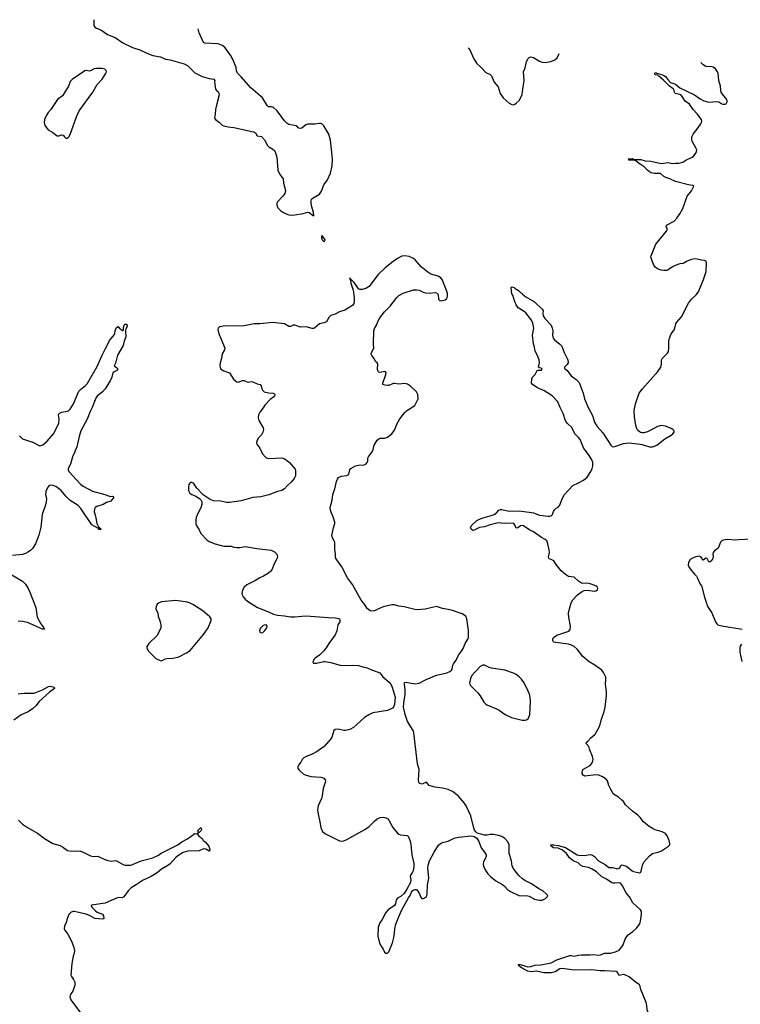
# Model space of a CAD drawing. Header units: inches. Extents: x 1246200 to 1417275, y 606399 to 671266.
# Tile 32 of 63: x 1321431 to 1331384, y 652366 to 665970. Entities that reach past the tile are written whole.
import ezdxf

# ---------------------------------------------------------------- set-up
doc = ezdxf.new("R2010")
doc.units = ezdxf.units.IN
doc.header["$MEASUREMENT"] = 0
for name, color, linetype in [('B3625', 7, 'Continuous'), ('B3626', 7, 'Continuous'), ('B3635', 7, 'Continuous'), ('B3636', 7, 'Continuous')]:
    doc.layers.add(name, color=color, linetype=linetype)

msp = doc.modelspace()

# ---------------------------------------------------------------- linework, layer by layer
at = {"layer": 'B3625', "color": 6}
for points, elevation in [([(1322193, 660000), (1322159, 659930), (1322131, 659830), (1322100, 659770), (1322101, 659750), (1322112, 659730), (1322214, 659614), (1322275, 659550), (1322307, 659527), (1322435, 659455), (1322606, 659410), (1322670, 659386), (1322690, 659382), (1322710, 659386), (1322723, 659383), (1322730, 659372), (1322710, 659340), (1322690, 659320), (1322630, 659299), (1322585, 659270), (1322496, 659244), (1322475, 659230), (1322463, 659210), (1322461, 659170), (1322479, 659110), (1322498, 659010), (1322521, 658962), (1322556, 658930), (1322554, 658926), (1322530, 658927), (1322519, 658939), (1322430, 658990), (1322278, 659218), (1322237, 659257), (1322130, 659326), (1322070, 659388), (1322006, 659466), (1321950, 659509), (1321930, 659519), (1321890, 659535), (1321850, 659539), (1321832, 659528), (1321818, 659510), (1321793, 659450), (1321788, 659410), (1321800, 659350), (1321798, 659310), (1321783, 659250), (1321759, 659190), (1321744, 659136), (1321723, 658957), (1321694, 658846), (1321650, 658730), (1321610, 658664), (1321582, 658638), (1321546, 658614), (1321510, 658595), (1321470, 658582), (1321330, 658569)], 800), ([(1324770, 660000), (1324773, 659993), (1324787, 659970), (1324820, 659930), (1324837, 659917), (1324870, 659907), (1325050, 659918), (1325086, 659906), (1325135, 659870), (1325157, 659850), (1325238, 659758), (1325241, 659741), (1325240, 659670), (1325224, 659630), (1325181, 659579), (1325130, 659535), (1325088, 659490), (1325050, 659466), (1324990, 659451), (1324874, 659406), (1324761, 659379), (1324651, 659369), (1324490, 659322), (1324330, 659301), (1324290, 659300), (1324210, 659316), (1324110, 659323), (1324060, 659340), (1323965, 659405), (1323877, 659497), (1323830, 659566), (1323810, 659578), (1323790, 659576), (1323777, 659563), (1323769, 659550), (1323763, 659510), (1323765, 659465), (1323782, 659430), (1323810, 659410), (1323853, 659393), (1323915, 659355), (1323935, 659335), (1323946, 659310), (1323945, 659270), (1323935, 659225), (1323884, 659130), (1323870, 659093), (1323862, 659050), (1323863, 659010), (1323870, 658988), (1323905, 658930), (1323931, 658871), (1324020, 658780), (1324050, 658760), (1324130, 658728), (1324250, 658698), (1324350, 658694), (1324390, 658684), (1324430, 658680), (1324470, 658680), (1324550, 658691), (1324706, 658666), (1324903, 658643), (1324950, 658620), (1324985, 658585), (1324991, 658551), (1324986, 658530), (1324946, 658450), (1324914, 658370), (1324901, 658350), (1324870, 658325), (1324798, 658282), (1324750, 658260), (1324690, 658221), (1324570, 658164), (1324530, 658130), (1324508, 658090), (1324501, 658041), (1324504, 658023), (1324516, 657996), (1324544, 657964), (1324578, 657938), (1324716, 657850), (1324870, 657790), (1324937, 657757), (1324990, 657743), (1325090, 657736), (1325170, 657722), (1325230, 657721), (1325330, 657731), (1325390, 657732), (1325690, 657710), (1325790, 657707), (1325837, 657697), (1325848, 657690), (1325855, 657675), (1325852, 657650), (1325827, 657610), (1325810, 657528), (1325787, 657470), (1325699, 657350), (1325663, 657290), (1325632, 657248), (1325572, 657188), (1325511, 657150), (1325494, 657130), (1325478, 657090), (1325490, 657081), (1325530, 657080), (1325630, 657102), (1325650, 657101), (1325730, 657089), (1325870, 657049), (1326027, 657053), (1326110, 657046), (1326170, 657028), (1326230, 657016), (1326290, 656989), (1326370, 656962), (1326405, 656945), (1326420, 656930), (1326449, 656890), (1326535, 656815), (1326561, 656781), (1326576, 656750), (1326619, 656610), (1326610, 656509), (1326601, 656479), (1326582, 656458), (1326510, 656427), (1326310, 656392), (1326253, 656367), (1326195, 656330), (1326040, 656190), (1325990, 656163), (1325930, 656148), (1325910, 656148), (1325830, 656168), (1325790, 656163), (1325770, 656148), (1325742, 656058), (1325728, 656032), (1325637, 655930), (1325540, 655860), (1325470, 655822), (1325390, 655791), (1325358, 655770), (1325335, 655750), (1325314, 655710), (1325283, 655670), (1325275, 655650), (1325275, 655630), (1325290, 655603), (1325345, 655550), (1325375, 655535), (1325453, 655513), (1325590, 655505), (1325630, 655489), (1325649, 655469), (1325654, 655450), (1325651, 655430), (1325623, 655350), (1325610, 655249), (1325599, 655210), (1325556, 655110), (1325546, 655054), (1325553, 654993), (1325574, 654910), (1325589, 654810), (1325615, 654755), (1325646, 654726), (1325850, 654625), (1325870, 654621), (1325910, 654626), (1325950, 654644), (1326199, 654781), (1326257, 654823), (1326330, 654898), (1326370, 654930), (1326410, 654948), (1326450, 654950), (1326490, 654944), (1326514, 654930), (1326530, 654911), (1326587, 654807), (1326622, 654762), (1326651, 654731), (1326670, 654718), (1326690, 654710), (1326779, 654699), (1326795, 654690), (1326807, 654670), (1326827, 654607), (1326840, 654530), (1326849, 654430), (1326876, 654310), (1326876, 654270), (1326866, 654210), (1326858, 654190), (1326828, 654150), (1326825, 654130), (1326835, 654090), (1326828, 654050), (1326780, 653959), (1326742, 653898), (1326700, 653860), (1326649, 653831), (1326630, 653810), (1326624, 653756), (1326610, 653731), (1326522, 653670), (1326490, 653634), (1326440, 653540), (1326405, 653490), (1326383, 653430), (1326378, 653310), (1326401, 653210), (1326422, 653170), (1326451, 653130), (1326470, 653086), (1326490, 653071), (1326510, 653071), (1326530, 653091), (1326582, 653218), (1326602, 653310), (1326613, 653410), (1326628, 653472), (1326672, 653590), (1326710, 653671), (1326802, 653838), (1326825, 653870), (1326843, 653917), (1326862, 653938), (1326887, 653953), (1326910, 653951), (1326930, 653931), (1326952, 653892), (1326967, 653850), (1326986, 653830), (1327010, 653828), (1327050, 653851), (1327061, 653890), (1327064, 654016), (1327083, 654110), (1327068, 654250), (1327071, 654290), (1327091, 654350), (1327130, 654417), (1327155, 654470), (1327217, 654563), (1327245, 654590), (1327270, 654601), (1327350, 654622), (1327430, 654661), (1327490, 654676), (1327670, 654693), (1327710, 654684), (1327744, 654664), (1327774, 654614), (1327806, 654530), (1327851, 654470), (1327873, 654430), (1327873, 654410), (1327866, 654390), (1327836, 654330), (1327832, 654310), (1327839, 654270), (1327870, 654210), (1327896, 654170), (1327932, 654130), (1328010, 654073), (1328100, 654020), (1328133, 653993), (1328170, 653954), (1328210, 653923), (1328326, 653870), (1328450, 653866), (1328470, 653861), (1328541, 653821), (1328610, 653803), (1328650, 653807), (1328696, 653830), (1328719, 653850), (1328726, 653870), (1328709, 653890), (1328655, 653935), (1328600, 653960), (1328502, 654030), (1328410, 654076), (1328378, 654098), (1328326, 654146), (1328255, 654235), (1328234, 654274), (1328223, 654350), (1328192, 654450), (1328190, 654570), (1328173, 654610), (1328130, 654659), (1328090, 654687), (1328050, 654699), (1327970, 654714), (1327930, 654711), (1327890, 654701), (1327850, 654704), (1327752, 654732), (1327730, 654749), (1327714, 654774), (1327695, 654835), (1327663, 654970), (1327597, 655110), (1327572, 655152), (1327487, 655247), (1327410, 655305), (1327350, 655333), (1327270, 655354), (1327166, 655366), (1327103, 655383), (1327089, 655390), (1327050, 655434), (1326990, 655408), (1326956, 655416), (1326943, 655430), (1326940, 655470), (1326950, 655610), (1326926, 655690), (1326876, 656116), (1326866, 656150), (1326790, 656276), (1326756, 656370), (1326734, 656470), (1326735, 656525), (1326756, 656650), (1326755, 656710), (1326744, 656790), (1326747, 656810), (1326750, 656814), (1326770, 656816), (1326890, 656796), (1326950, 656803), (1327045, 656855), (1327190, 656915), (1327330, 656944), (1327374, 656966), (1327396, 656984), (1327403, 656997), (1327414, 657050), (1327424, 657070), (1327459, 657121), (1327493, 657190), (1327535, 657245), (1327562, 657290), (1327586, 657350), (1327623, 657410), (1327630, 657430), (1327628, 657530), (1327606, 657690), (1327592, 657730), (1327542, 657762), (1327408, 657808), (1327350, 657823), (1327270, 657834), (1327190, 657861), (1327030, 657827), (1326930, 657816), (1326890, 657820), (1326740, 657860), (1326668, 657868), (1326610, 657885), (1326570, 657887), (1326450, 657860), (1326370, 657819), (1326330, 657804), (1326290, 657799), (1326270, 657805), (1326230, 657835), (1326193, 657893), (1326146, 657950), (1326030, 658165), (1325959, 658259), (1325881, 658410), (1325810, 658507), (1325795, 658535), (1325795, 658590), (1325783, 658650), (1325784, 658750), (1325777, 658770), (1325751, 658810), (1325742, 658842), (1325764, 658950), (1325783, 659010), (1325782, 659030), (1325764, 659090), (1325725, 659190), (1325720, 659230), (1325745, 659330), (1325758, 659410), (1325785, 659490), (1325806, 659590), (1325819, 659621), (1325836, 659644), (1325870, 659664), (1325950, 659674), (1325970, 659683), (1325976, 659690), (1325993, 659750), (1326007, 659770), (1326070, 659805), (1326110, 659817), (1326190, 659818), (1326212, 659830), (1326232, 659850), (1326242, 659870), (1326242, 659910), (1326248, 659930), (1326298, 660000)], 900), ([(1330000, 654946), (1329970, 654981), (1329894, 655034), (1329801, 655121), (1329770, 655170), (1329750, 655189), (1329702, 655230), (1329633, 655270), (1329595, 655335), (1329569, 655389), (1329550, 655452), (1329530, 655479), (1329481, 655510), (1329430, 655532), (1329390, 655536), (1329239, 655519), (1329214, 655530), (1329201, 655550), (1329198, 655570), (1329209, 655611), (1329310, 655668), (1329338, 655702), (1329349, 655730), (1329352, 655750), (1329345, 655790), (1329303, 655890), (1329291, 655930), (1329256, 655970), (1329262, 655990), (1329279, 656001), (1329320, 656050), (1329379, 656101), (1329418, 656162), (1329445, 656215), (1329464, 656290), (1329506, 656410), (1329520, 656470), (1329525, 656550), (1329538, 656630), (1329535, 656690), (1329521, 656790), (1329527, 656850), (1329525, 656885), (1329496, 656950), (1329470, 656982), (1329375, 657050), (1329297, 657097), (1329211, 657171), (1329130, 657271), (1329090, 657310), (1329053, 657330), (1329010, 657343), (1328830, 657364), (1328810, 657372), (1328801, 657381), (1328795, 657390), (1328793, 657410), (1328805, 657435), (1328850, 657467), (1328990, 657511), (1329016, 657524), (1329033, 657547), (1329039, 657590), (1329017, 657710), (1329012, 657770), (1329019, 657810), (1329050, 657914), (1329070, 657955), (1329137, 658023), (1329206, 658074), (1329230, 658083), (1329270, 658090), (1329370, 658075), (1329390, 658079), (1329410, 658095), (1329416, 658110), (1329412, 658130), (1329388, 658150), (1329310, 658178), (1329270, 658183), (1329210, 658180), (1329190, 658185), (1329150, 658213), (1329091, 658270), (1329010, 658279), (1328970, 658303), (1328910, 658356), (1328842, 658442), (1328810, 658492), (1328790, 658505), (1328750, 658519), (1328739, 658530), (1328737, 658550), (1328747, 658610), (1328745, 658645), (1328725, 658730), (1328710, 658770), (1328690, 658789), (1328637, 658817), (1328530, 658896), (1328476, 658916), (1328390, 658977), (1328370, 658981), (1328350, 658978), (1328310, 658951), (1328290, 658946), (1328269, 658990), (1328250, 659012), (1328130, 659011), (1328042, 659018), (1327929, 658991), (1327850, 658965), (1327784, 658956), (1327710, 658916), (1327690, 658914), (1327666, 658930), (1327656, 658950), (1327670, 658982), (1327746, 659050), (1327782, 659070), (1327832, 659090), (1327930, 659116), (1327984, 659136), (1328020, 659160), (1328050, 659196), (1328070, 659204), (1328090, 659203), (1328190, 659180), (1328330, 659183), (1328502, 659162), (1328530, 659156), (1328610, 659126), (1328730, 659110), (1328750, 659109), (1328770, 659114), (1328790, 659134), (1328805, 659175), (1328820, 659200), (1328840, 659220), (1328870, 659237), (1328890, 659263), (1328923, 659350), (1328958, 659410), (1329070, 659536), (1329151, 659570), (1329217, 659610), (1329269, 659651), (1329322, 659730), (1329339, 659770), (1329348, 659808), (1329348, 659850), (1329334, 659890), (1329298, 659950), (1329260, 660000)], 800), ([(1321290, 658319), (1321470, 658213), (1321510, 658169), (1321547, 658110), (1321570, 658063), (1321652, 657850), (1321674, 657714), (1321723, 657623), (1321767, 657570), (1321775, 657550), (1321745, 657550), (1321541, 657641), (1321470, 657655), (1321410, 657659)], 800), ([(1321410, 656657), (1321495, 656665), (1321590, 656663), (1321630, 656667), (1321747, 656713), (1321830, 656757), (1321850, 656760), (1321906, 656746), (1321914, 656734), (1321914, 656730), (1321843, 656677), (1321700, 656550), (1321656, 656490), (1321610, 656448), (1321550, 656409), (1321452, 656368), (1321350, 656294)], 800), ([(1321413, 654910), (1321470, 654856), (1321537, 654810), (1321678, 654730), (1321775, 654655), (1321889, 654589), (1321990, 654561), (1322023, 654543), (1322091, 654491), (1322150, 654481), (1322210, 654486), (1322270, 654481), (1322309, 654469), (1322410, 654418), (1322450, 654410), (1322512, 654412), (1322530, 654406), (1322606, 654366), (1322650, 654352), (1322695, 654345), (1322750, 654352), (1322770, 654347), (1322850, 654302), (1322870, 654292), (1322890, 654289), (1322966, 654290), (1322990, 654296), (1323110, 654350), (1323270, 654392), (1323350, 654426), (1323387, 654453), (1323439, 654481), (1323616, 654570), (1323670, 654611), (1323750, 654653), (1323850, 654728), (1323876, 654724), (1323894, 654734), (1323893, 654710), (1323910, 654684), (1323930, 654676), (1323950, 654656), (1323967, 654630), (1323991, 654612), (1324044, 654550), (1324058, 654502), (1324056, 654490), (1324050, 654484), (1324004, 654510), (1323970, 654516), (1323910, 654487), (1323756, 654484), (1323690, 654463), (1323630, 654428), (1323590, 654397), (1323511, 654309), (1323478, 654282), (1323390, 654232), (1323330, 654184), (1323246, 654134), (1323137, 654083), (1323042, 654018), (1322970, 653975), (1322930, 653936), (1322870, 653850), (1322842, 653838), (1322800, 653840), (1322770, 653833), (1322610, 653763), (1322424, 653736), (1322419, 653730), (1322428, 653710), (1322477, 653657), (1322501, 653641), (1322573, 653610), (1322591, 653590), (1322593, 653547), (1322570, 653542), (1322470, 653552), (1322404, 653590), (1322350, 653614), (1322284, 653624), (1322190, 653650), (1322170, 653649), (1322141, 653639), (1322110, 653609), (1322089, 653551), (1322073, 653490), (1322048, 653450), (1322045, 653410), (1322053, 653390), (1322095, 653335), (1322152, 653230), (1322180, 653150), (1322188, 653110), (1322186, 653070), (1322172, 653030), (1322153, 652930), (1322138, 652770), (1322145, 652750), (1322176, 652710), (1322186, 652690), (1322191, 652670), (1322191, 652630), (1322165, 652550), (1322136, 652510), (1322126, 652470), (1322136, 652430), (1322270, 652250)], 800), ([(1330000, 653674), (1329902, 653770), (1329853, 653853), (1329805, 653910), (1329760, 654000), (1329730, 654039), (1329710, 654047), (1329650, 654039), (1329630, 654039), (1329610, 654046), (1329537, 654097), (1329470, 654126), (1329396, 654196), (1329330, 654240), (1329290, 654256), (1329210, 654269), (1329179, 654290), (1329143, 654323), (1329078, 654350), (1329023, 654390), (1328983, 654450), (1328930, 654495), (1328870, 654524), (1328805, 654530), (1328770, 654550), (1328769, 654571), (1328810, 654571), (1328870, 654560), (1328970, 654531), (1329130, 654433), (1329150, 654426), (1329230, 654423), (1329310, 654434), (1329345, 654425), (1329370, 654408), (1329427, 654350), (1329518, 654298), (1329570, 654258), (1329617, 654257), (1329690, 654238), (1329720, 654250), (1329735, 654285), (1329750, 654295), (1329813, 654273), (1329890, 654210), (1329910, 654199), (1329990, 654184), (1330000, 654188)], 800), ([(1330000, 652617), (1329990, 652637), (1329930, 652675), (1329850, 652744), (1329790, 652772), (1329770, 652777), (1329730, 652767), (1329710, 652766), (1329688, 652808), (1329670, 652819), (1329510, 652830), (1329450, 652828), (1329330, 652844), (1329090, 652839), (1328930, 652861), (1328890, 652856), (1328826, 652814), (1328770, 652799), (1328670, 652803), (1328570, 652824), (1328490, 652814), (1328450, 652823), (1328395, 652850), (1328334, 652890), (1328327, 652907), (1328317, 652910), (1328325, 652915), (1328345, 652915), (1328450, 652885), (1328490, 652887), (1328550, 652906), (1328630, 652914), (1328770, 652938), (1328850, 652979), (1329030, 653042), (1329050, 653042), (1329090, 653031), (1329150, 653047), (1329189, 653051), (1329310, 653048), (1329353, 653053), (1329430, 653046), (1329453, 653050), (1329510, 653073), (1329590, 653073), (1329662, 653090), (1329710, 653113), (1329750, 653160), (1329767, 653190), (1329794, 653266), (1329816, 653304), (1329836, 653324), (1329899, 653370), (1329955, 653425), (1329990, 653472), (1330000, 653498)], 800)]:
    msp.add_lwpolyline(points, dxfattribs=dict(at, elevation=elevation))
for points, elevation in [([(1323590, 657947), (1323390, 657928), (1323350, 657910), (1323330, 657893), (1323315, 657865), (1323313, 657830), (1323341, 657770), (1323342, 657730), (1323373, 657650), (1323381, 657610), (1323380, 657570), (1323330, 657464), (1323214, 657350), (1323188, 657310), (1323187, 657290), (1323208, 657250), (1323310, 657146), (1323370, 657116), (1323390, 657113), (1323410, 657123), (1323441, 657139), (1323470, 657146), (1323550, 657149), (1323630, 657167), (1323737, 657223), (1323784, 657256), (1323970, 657478), (1324033, 657570), (1324075, 657670), (1324074, 657690), (1324058, 657718), (1323961, 657801), (1323821, 657890), (1323786, 657910), (1323750, 657923)], 900), ([(1324835, 657610), (1324810, 657607), (1324790, 657596), (1324760, 657570), (1324747, 657550), (1324745, 657530), (1324750, 657508), (1324770, 657497), (1324790, 657505), (1324816, 657530), (1324845, 657570), (1324851, 657591)], 900), ([(1327827, 657053), (1327790, 657036), (1327678, 656910), (1327656, 656870), (1327645, 656810), (1327648, 656790), (1327658, 656770), (1327760, 656670), (1327790, 656628), (1327841, 656541), (1327861, 656521), (1327885, 656505), (1328019, 656450), (1328055, 656430), (1328135, 656370), (1328222, 656330), (1328370, 656294), (1328407, 656293), (1328430, 656299), (1328459, 656321), (1328476, 656370), (1328486, 656550), (1328482, 656610), (1328473, 656650), (1328455, 656695), (1328397, 656810), (1328360, 656860), (1328331, 656891), (1328290, 656922), (1328250, 656941), (1328130, 656981), (1327949, 657009), (1327918, 657018), (1327850, 657051)], 900), ([(1323902, 654742), (1323895, 654755), (1323893, 654770), (1323931, 654811), (1323941, 654790), (1323936, 654770), (1323930, 654757), (1323910, 654742)], 800)]:
    msp.add_lwpolyline(points, close=True, dxfattribs=dict(at, elevation=elevation))
at = {"layer": 'B3626', "color": 6}
for points, elevation in [([(1322454, 665970), (1322454, 665910), (1322457, 665890), (1322468, 665868), (1322490, 665854), (1322551, 665831), (1322644, 665764), (1322750, 665726), (1322856, 665650), (1322990, 665588), (1323090, 665554), (1323186, 665506), (1323270, 665476), (1323375, 665455), (1323447, 665427), (1323510, 665415), (1323702, 665362), (1323750, 665336), (1323850, 665236), (1323950, 665186), (1324050, 665159), (1324111, 665150), (1324126, 665130), (1324122, 665110), (1324136, 665010), (1324150, 664991), (1324164, 664984), (1324176, 664970), (1324188, 664930), (1324153, 664810), (1324136, 664730), (1324133, 664667), (1324123, 664610), (1324135, 664590), (1324190, 664552), (1324230, 664515), (1324250, 664504), (1324310, 664489), (1324390, 664481), (1324662, 664422), (1324676, 664416), (1324688, 664408), (1324710, 664366), (1324770, 664355), (1324811, 664310), (1324854, 664234), (1324874, 664214), (1324930, 664183), (1324950, 664161), (1324966, 664130), (1324982, 664070), (1324999, 663890), (1325023, 663830), (1325058, 663790), (1325069, 663770), (1325076, 663710), (1325102, 663610), (1325094, 663570), (1325068, 663530), (1324989, 663450), (1324981, 663430), (1324982, 663410), (1324999, 663370), (1325037, 663330), (1325064, 663310), (1325110, 663286), (1325150, 663273), (1325190, 663269), (1325230, 663272), (1325347, 663293), (1325410, 663311), (1325430, 663307), (1325490, 663261), (1325494, 663266), (1325490, 663308), (1325466, 663386), (1325457, 663430), (1325457, 663463), (1325464, 663490), (1325486, 663510), (1325570, 663562), (1325601, 663599), (1325632, 663690), (1325682, 663758), (1325723, 663850), (1325745, 663950), (1325752, 664050), (1325724, 664304), (1325702, 664390), (1325630, 664504), (1325610, 664526), (1325590, 664536), (1325570, 664538), (1325510, 664525), (1325410, 664525), (1325384, 664516), (1325330, 664472), (1325307, 664467), (1325275, 664475), (1325268, 664490), (1325250, 664502), (1325150, 664523), (1325122, 664542), (1325090, 664572), (1324989, 664710), (1324937, 664757), (1324910, 664766), (1324870, 664767), (1324850, 664784), (1324784, 664890), (1324625, 665030), (1324490, 665181), (1324439, 665230), (1324425, 665265), (1324420, 665310), (1324382, 665410), (1324342, 665482), (1324270, 665583), (1324232, 665612), (1324170, 665638), (1323990, 665647), (1323970, 665657), (1323908, 665788), (1323896, 665842)], 900), ([(1327624, 665583), (1327650, 665555), (1327706, 665430), (1327740, 665370), (1327807, 665310), (1327870, 665242), (1327930, 665213), (1327950, 665193), (1327986, 665106), (1328042, 665042), (1328069, 664950), (1328110, 664892), (1328190, 664817), (1328230, 664798), (1328250, 664796), (1328270, 664802), (1328290, 664816), (1328330, 664853), (1328350, 664888), (1328370, 664939), (1328383, 665010), (1328397, 665130), (1328388, 665250), (1328415, 665305), (1328433, 665387), (1328451, 665429), (1328470, 665448), (1328490, 665459), (1328530, 665448), (1328610, 665397), (1328650, 665382), (1328690, 665378), (1328768, 665392), (1328823, 665417), (1328856, 665444), (1328883, 665503)], 900), ([(1330000, 663975), (1329977, 663990), (1329942, 664022), (1329910, 664029), (1329846, 664030), (1329838, 664050), (1329890, 664051), (1329920, 664041), (1330000, 664038)], 800), ([(1326298, 660000), (1326305, 660010), (1326315, 660030), (1326327, 660090), (1326370, 660159), (1326390, 660180), (1326410, 660189), (1326470, 660190), (1326510, 660204), (1326572, 660248), (1326610, 660299), (1326644, 660390), (1326683, 660457), (1326750, 660543), (1326774, 660566), (1326890, 660641), (1326937, 660730), (1326932, 660790), (1326913, 660830), (1326830, 660907), (1326790, 660934), (1326750, 660945), (1326670, 660936), (1326610, 660946), (1326590, 660942), (1326530, 660918), (1326510, 660916), (1326479, 660919), (1326445, 660930), (1326445, 660950), (1326490, 661070), (1326491, 661091), (1326484, 661104), (1326470, 661111), (1326410, 661098), (1326390, 661102), (1326382, 661110), (1326375, 661135), (1326376, 661216), (1326369, 661229), (1326346, 661250), (1326327, 661290), (1326293, 661330), (1326287, 661350), (1326292, 661370), (1326322, 661430), (1326319, 661490), (1326325, 661670), (1326334, 661706), (1326359, 661750), (1326383, 661810), (1326405, 661850), (1326470, 661933), (1326550, 662010), (1326639, 662130), (1326670, 662158), (1326730, 662193), (1326870, 662236), (1326910, 662240), (1326950, 662233), (1327005, 662205), (1327035, 662195), (1327090, 662193), (1327170, 662200), (1327190, 662196), (1327212, 662172), (1327216, 662110), (1327236, 662090), (1327253, 662087), (1327310, 662102), (1327328, 662112), (1327337, 662130), (1327340, 662150), (1327338, 662190), (1327270, 662373), (1327250, 662404), (1327210, 662426), (1327110, 662455), (1327070, 662480), (1326976, 662556), (1326893, 662653), (1326871, 662671), (1326810, 662698), (1326750, 662708), (1326710, 662701), (1326650, 662672), (1326590, 662631), (1326478, 662542), (1326376, 662444), (1326256, 662284), (1326210, 662255), (1326162, 662242), (1326130, 662244), (1326112, 662252), (1326050, 662339), (1326010, 662382), (1326000, 662380), (1325990, 662406), (1325990, 662382), (1326000, 662380), (1326007, 662330), (1326035, 662235), (1326053, 662133), (1326050, 662070), (1326045, 662050), (1326033, 662027), (1325990, 661997), (1325921, 661959), (1325847, 661933), (1325790, 661902), (1325730, 661882), (1325703, 661857), (1325670, 661796), (1325638, 661782), (1325570, 661770), (1325510, 661712), (1325495, 661705), (1325470, 661704), (1325390, 661728), (1325310, 661723), (1325230, 661748), (1325210, 661748), (1325170, 661733), (1325150, 661732), (1325090, 661766), (1324930, 661786), (1324750, 661769), (1324670, 661768), (1324510, 661737), (1324270, 661740), (1324193, 661727), (1324171, 661710), (1324167, 661690), (1324183, 661630), (1324216, 661556), (1324264, 661430), (1324260, 661410), (1324230, 661354), (1324218, 661290), (1324200, 661230), (1324196, 661190), (1324198, 661170), (1324207, 661147), (1324250, 661117), (1324329, 661089), (1324385, 661005), (1324410, 660979), (1324430, 660967), (1324450, 660962), (1324510, 660986), (1324530, 660986), (1324570, 660967), (1324590, 660964), (1324630, 660970), (1324650, 660966), (1324710, 660939), (1324751, 660930), (1324765, 660910), (1324775, 660870), (1324786, 660850), (1324810, 660830), (1324870, 660816), (1324934, 660810), (1324950, 660800), (1324956, 660790), (1324950, 660770), (1324941, 660759), (1324890, 660722), (1324815, 660645), (1324794, 660606), (1324749, 660550), (1324730, 660510), (1324727, 660470), (1324734, 660434), (1324795, 660330), (1324800, 660310), (1324788, 660270), (1324770, 660233), (1324728, 660192), (1324710, 660162), (1324701, 660130), (1324705, 660105), (1324750, 660050), (1324770, 660000)], 900), ([(1329260, 660000), (1329225, 660045), (1329171, 660171), (1329150, 660200), (1329099, 660250), (1329058, 660338), (1328997, 660390), (1328968, 660430), (1328940, 660530), (1328898, 660610), (1328865, 660690), (1328790, 660769), (1328770, 660784), (1328670, 660849), (1328610, 660869), (1328574, 660890), (1328513, 660930), (1328500, 660950), (1328505, 661010), (1328512, 661030), (1328550, 661070), (1328577, 661123), (1328591, 661129), (1328639, 661130), (1328649, 661150), (1328610, 661158), (1328599, 661170), (1328609, 661231), (1328606, 661270), (1328580, 661340), (1328552, 661390), (1328544, 661444), (1328529, 661490), (1328515, 661610), (1328533, 661710), (1328519, 661779), (1328500, 661820), (1328421, 661921), (1328400, 661940), (1328318, 661990), (1328290, 662030), (1328285, 662045), (1328268, 662070), (1328242, 662162), (1328230, 662184), (1328218, 662270), (1328230, 662278), (1328262, 662270), (1328276, 662256), (1328319, 662230), (1328355, 662195), (1328370, 662187), (1328376, 662176), (1328421, 662141), (1328542, 662070), (1328650, 661970), (1328662, 661950), (1328657, 661910), (1328661, 661881), (1328684, 661844), (1328770, 661750), (1328786, 661710), (1328795, 661670), (1328791, 661610), (1328801, 661570), (1328822, 661542), (1328889, 661490), (1328918, 661458), (1328950, 661373), (1328999, 661279), (1329008, 661250), (1329005, 661230), (1328993, 661207), (1328955, 661170), (1328954, 661150), (1328970, 661143), (1328988, 661128), (1329049, 661049), (1329119, 660999), (1329158, 660958), (1329212, 660810), (1329233, 660730), (1329282, 660610), (1329341, 660501), (1329372, 660410), (1329409, 660350), (1329484, 660264), (1329595, 660090), (1329615, 660075), (1329630, 660071), (1329650, 660072), (1329770, 660113), (1329810, 660121), (1329850, 660122), (1330000, 660104)], 800), ([(1321430, 660219), (1321470, 660181), (1321567, 660147), (1321615, 660135), (1321690, 660091), (1321710, 660084), (1321750, 660097), (1321810, 660145), (1321899, 660250), (1321973, 660390), (1321975, 660455), (1321969, 660510), (1321977, 660530), (1322010, 660550), (1322090, 660563), (1322110, 660570), (1322130, 660588), (1322176, 660664), (1322250, 660836), (1322270, 660860), (1322342, 660918), (1322361, 660939), (1322502, 661178), (1322570, 661334), (1322610, 661417), (1322644, 661476), (1322670, 661540), (1322722, 661598), (1322744, 661630), (1322750, 661678), (1322770, 661716), (1322790, 661731), (1322810, 661702), (1322830, 661694), (1322850, 661674), (1322862, 661678), (1322866, 661690), (1322863, 661717), (1322875, 661750), (1322890, 661763), (1322910, 661763), (1322915, 661730), (1322899, 661701), (1322892, 661670), (1322896, 661590), (1322873, 661530), (1322859, 661470), (1322784, 661336), (1322753, 661227), (1322735, 661190), (1322770, 661166), (1322780, 661150), (1322781, 661130), (1322734, 661106), (1322716, 661090), (1322703, 661030), (1322686, 660990), (1322612, 660870), (1322575, 660830), (1322502, 660770), (1322481, 660739), (1322432, 660610), (1322403, 660557), (1322363, 660450), (1322278, 660290), (1322252, 660210), (1322220, 660070), (1322195, 660005), (1322193, 660000)], 800), ([(1330000, 660270), (1329970, 660294), (1329951, 660330), (1329942, 660362), (1329921, 660481), (1329918, 660570), (1329938, 660662), (1329986, 660810), (1330000, 660828)], 800)]:
    msp.add_lwpolyline(points, dxfattribs=dict(at, elevation=elevation))
at = {"layer": 'B3626', "color": 6, "elevation": 900}
for points in [[(1322490, 665298), (1322462, 665290), (1322410, 665263), (1322390, 665259), (1322349, 665269), (1322330, 665263), (1322156, 665144), (1322130, 665115), (1322106, 665050), (1322044, 664956), (1322023, 664917), (1321954, 664866), (1321860, 664730), (1321825, 664690), (1321800, 664650), (1321775, 664590), (1321769, 664550), (1321778, 664510), (1321823, 664450), (1321891, 664411), (1321950, 664368), (1321970, 664365), (1322010, 664381), (1322030, 664377), (1322050, 664350), (1322070, 664333), (1322090, 664335), (1322110, 664353), (1322130, 664385), (1322217, 664630), (1322253, 664710), (1322442, 664970), (1322503, 665077), (1322572, 665150), (1322618, 665222), (1322630, 665250), (1322624, 665270), (1322606, 665286), (1322570, 665297)], [(1325610, 662988), (1325601, 662970), (1325602, 662950), (1325610, 662927), (1325630, 662907), (1325648, 662912), (1325649, 662930)]]:
    msp.add_lwpolyline(points, close=True, dxfattribs=at)
at = {"layer": 'B3635', "color": 6, "elevation": 800}
for points in [[(1331550, 658793), (1331356, 658784), (1331310, 658777), (1331211, 658789), (1331150, 658778), (1331130, 658770), (1331111, 658750), (1331080, 658670), (1331028, 658630), (1331011, 658610), (1331006, 658590), (1331011, 658551), (1331006, 658530), (1330990, 658498), (1330970, 658482), (1330950, 658478), (1330928, 658528), (1330910, 658529), (1330870, 658502), (1330841, 658550), (1330818, 658558), (1330770, 658551), (1330722, 658530), (1330690, 658510), (1330667, 658470), (1330666, 658434), (1330674, 658410), (1330690, 658383), (1330750, 658309), (1330780, 658280), (1330795, 658255), (1330830, 658171), (1330847, 658150), (1330853, 658133), (1330889, 657990), (1330919, 657910), (1330928, 657870), (1330993, 657773), (1331043, 657650), (1331062, 657622), (1331076, 657610), (1331130, 657595), (1331411, 657551)], [(1331400, 657340), (1331384, 657316), (1331378, 657290), (1331380, 657230), (1331404, 657104)], [(1330000, 654188), (1330010, 654192), (1330016, 654204), (1330032, 654290), (1330050, 654330), (1330130, 654419), (1330170, 654450), (1330250, 654467), (1330295, 654485), (1330393, 654550), (1330410, 654570), (1330413, 654590), (1330401, 654630), (1330374, 654694), (1330350, 654727), (1330303, 654750), (1330210, 654775), (1330170, 654795), (1330125, 654825), (1330049, 654889), (1330000, 654946)], [(1330000, 653498), (1330006, 653514), (1330022, 653610), (1330018, 653650), (1330004, 653670), (1330000, 653674)], [(1330000, 651685), (1330019, 651750), (1330028, 651810), (1330053, 651910), (1330113, 652070), (1330127, 652150), (1330127, 652190), (1330120, 652230), (1330097, 652290), (1330092, 652350), (1330082, 652390), (1330011, 652570), (1330003, 652610), (1330000, 652617)]]:
    msp.add_lwpolyline(points, dxfattribs=at)
at = {"layer": 'B3636', "color": 6, "elevation": 800}
for points in [[(1330000, 664038), (1330010, 664037), (1330070, 664019), (1330150, 664016), (1330290, 663982), (1330390, 663997), (1330450, 663983), (1330490, 663989), (1330534, 663986), (1330590, 664001), (1330631, 664030), (1330721, 664070), (1330737, 664083), (1330770, 664125), (1330781, 664150), (1330782, 664170), (1330776, 664190), (1330721, 664290), (1330716, 664310), (1330716, 664350), (1330732, 664388), (1330800, 664470), (1330840, 664530), (1330850, 664550), (1330853, 664570), (1330847, 664590), (1330790, 664670), (1330735, 664730), (1330684, 664804), (1330623, 664843), (1330570, 664924), (1330550, 664939), (1330487, 664950), (1330474, 664970), (1330465, 665005), (1330457, 665017), (1330405, 665050), (1330320, 665140), (1330259, 665190), (1330256, 665196), (1330244, 665204), (1330208, 665210), (1330203, 665230), (1330210, 665243), (1330245, 665225), (1330310, 665210), (1330330, 665200), (1330350, 665187), (1330383, 665143), (1330422, 665102), (1330490, 665078), (1330549, 665029), (1330752, 664932), (1330830, 664875), (1330880, 664850), (1330950, 664829), (1331062, 664842), (1331090, 664834), (1331130, 664808), (1331150, 664802), (1331170, 664803), (1331190, 664810), (1331203, 664837), (1331204, 664850), (1331197, 664870), (1331140, 664940), (1331120, 664970), (1331114, 664990), (1331109, 665050), (1331087, 665130), (1331077, 665230), (1331070, 665250), (1331040, 665290), (1331010, 665314), (1330990, 665319), (1330910, 665324), (1330870, 665345), (1330841, 665378)], [(1330000, 660828), (1330032, 660870), (1330244, 661110), (1330285, 661170), (1330297, 661210), (1330294, 661270), (1330306, 661290), (1330378, 661362), (1330392, 661388), (1330399, 661430), (1330398, 661530), (1330405, 661570), (1330430, 661628), (1330474, 661690), (1330494, 661770), (1330506, 661790), (1330570, 661866), (1330668, 662052), (1330710, 662111), (1330773, 662167), (1330808, 662212), (1330877, 662383), (1330912, 662490), (1330919, 662610), (1330912, 662632), (1330890, 662643), (1330850, 662648), (1330790, 662663), (1330750, 662664), (1330710, 662658), (1330650, 662636), (1330596, 662604), (1330550, 662596), (1330486, 662574), (1330450, 662555), (1330390, 662514), (1330370, 662507), (1330330, 662504), (1330292, 662510), (1330250, 662524), (1330210, 662552), (1330184, 662590), (1330148, 662690), (1330152, 662710), (1330219, 662870), (1330367, 663050), (1330376, 663070), (1330372, 663090), (1330361, 663110), (1330363, 663130), (1330470, 663185), (1330510, 663228), (1330550, 663290), (1330590, 663364), (1330649, 663531), (1330710, 663606), (1330735, 663650), (1330742, 663670), (1330730, 663678), (1330670, 663689), (1330490, 663736), (1330413, 663773), (1330354, 663790), (1330330, 663802), (1330283, 663843), (1330270, 663847), (1330230, 663843), (1330194, 663846), (1330150, 663855), (1330101, 663890), (1330058, 663938), (1330000, 663975)], [(1330000, 660104), (1330030, 660101), (1330130, 660069), (1330170, 660068), (1330230, 660090), (1330343, 660177), (1330430, 660230), (1330454, 660250), (1330469, 660270), (1330470, 660290), (1330453, 660310), (1330430, 660323), (1330350, 660354), (1330290, 660363), (1330240, 660350), (1330150, 660298), (1330102, 660278), (1330050, 660262), (1330030, 660260), (1330006, 660266), (1330000, 660270)]]:
    msp.add_lwpolyline(points, dxfattribs=at)

doc.saveas('drawing.dxf')
